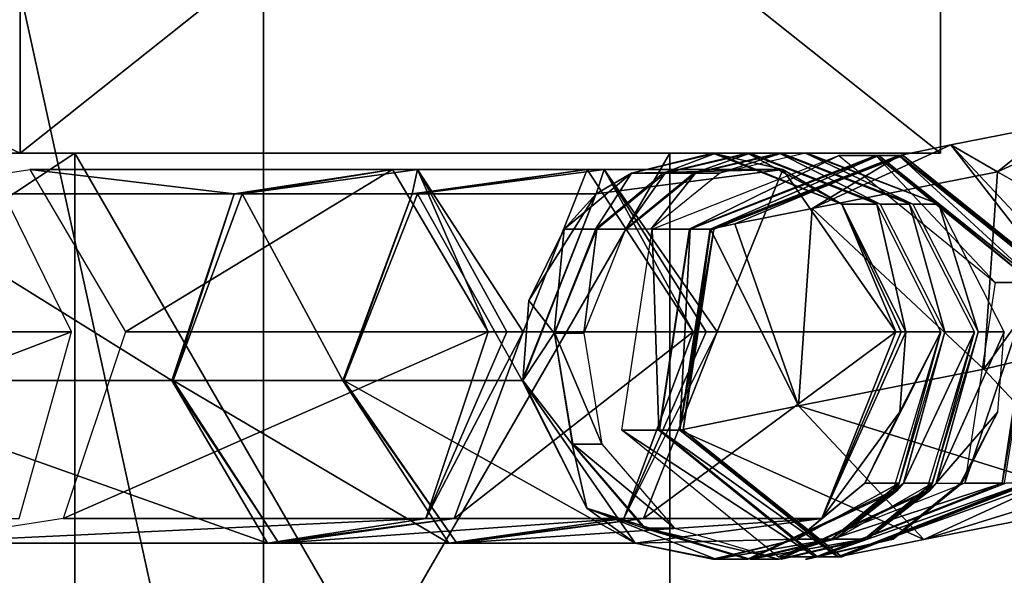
# Model space of a CAD drawing. Header units: millimetres. Extents: x -28.2 to 28.2, y -16.2 to 37.5.
# Tile 28 of 37: x 9.1 to 12.7, y 18.2 to 20.3. Entities that reach past the tile are written whole.
import ezdxf

# ---------------------------------------------------------------- set-up
doc = ezdxf.new("R2010")
doc.units = ezdxf.units.MM
doc.header["$LTSCALE"] = 65.185185
for name, color, linetype in [('10', 7, 'CONTINUOUS'), ('18', 7, 'CONTINUOUS'), ('3', 7, 'CONTINUOUS'), ('442', 7, 'CONTINUOUS'), ('443', 7, 'CONTINUOUS'), ('444', 7, 'CONTINUOUS'), ('445', 7, 'CONTINUOUS'), ('446', 7, 'CONTINUOUS'), ('447', 7, 'CONTINUOUS'), ('448', 7, 'CONTINUOUS'), ('449', 7, 'CONTINUOUS'), ('450', 7, 'CONTINUOUS'), ('451', 7, 'CONTINUOUS'), ('452', 7, 'CONTINUOUS'), ('453', 7, 'CONTINUOUS'), ('454', 7, 'CONTINUOUS'), ('455', 7, 'CONTINUOUS'), ('477', 7, 'CONTINUOUS'), ('478', 7, 'CONTINUOUS'), ('479', 7, 'CONTINUOUS'), ('480', 7, 'CONTINUOUS'), ('481', 7, 'CONTINUOUS'), ('482', 7, 'CONTINUOUS'), ('483', 7, 'CONTINUOUS'), ('484', 7, 'CONTINUOUS'), ('485', 7, 'CONTINUOUS'), ('486', 7, 'CONTINUOUS'), ('487', 7, 'CONTINUOUS'), ('488', 7, 'CONTINUOUS'), ('489', 7, 'CONTINUOUS'), ('490', 7, 'CONTINUOUS'), ('491', 7, 'CONTINUOUS'), ('492', 7, 'CONTINUOUS'), ('493', 7, 'CONTINUOUS'), ('494', 7, 'CONTINUOUS'), ('495', 7, 'CONTINUOUS'), ('496', 7, 'CONTINUOUS'), ('497', 7, 'CONTINUOUS'), ('498', 7, 'CONTINUOUS'), ('5', 7, 'CONTINUOUS'), ('6', 7, 'CONTINUOUS'), ('7', 7, 'CONTINUOUS'), ('8', 7, 'CONTINUOUS')]:
    doc.layers.add(name, color=color, linetype=linetype)

msp = doc.modelspace()

# ---------------------------------------------------------------- linework, layer by layer
at = {"layer": '10', "color": 7, "linetype": 'CONTINUOUS'}
for points in [[(3.5537, 19.8, -10.9372), (9.3037, 19.8, -6.7596), (3.5537, 16, -10.9372), (3.5537, 19.8, -10.9372)], [(9.3037, 19.8, -6.7596), (9.3037, 16, -6.7596), (3.5537, 16, -10.9372), (9.3037, 19.8, -6.7596)], [(11.5, 19.8), (11.5, 16), (9.3037, 16, -6.7596), (11.5, 19.8)], [(9.3037, 19.8, -6.7596), (11.5, 19.8), (9.3037, 16, -6.7596), (9.3037, 19.8, -6.7596)]]:
    msp.add_3dface(points, dxfattribs=at)
at = {"layer": '18', "color": 7, "linetype": 'CONTINUOUS'}
for points in [[(12.5, 19.8, -3.5707), (12.5, 22.5, -3.5707), (12.5, 19.8, 3.5707), (12.5, 19.8, -3.5707)], [(12.5, 19.8, 3.5707), (12.5, 22.5, -3.5707), (12.5, 22.5, 3.5707), (12.5, 19.8, 3.5707)]]:
    msp.add_3dface(points, dxfattribs=at)
at = {"layer": '3', "color": 7, "linetype": 'CONTINUOUS'}
for points in [[(3.3233, 19.8, -12.568), (9.1012, 22.5, -9.2827), (9.1012, 19.8, -9.2827), (3.3233, 19.8, -12.568)], [(3.3233, 22.5, -12.568), (9.1012, 22.5, -9.2827), (3.3233, 19.8, -12.568), (3.3233, 22.5, -12.568)], [(3.3233, 22.5, 12.568), (9.1012, 19.8, 9.2827), (9.1012, 22.5, 9.2827), (3.3233, 22.5, 12.568)], [(3.3233, 19.8, 12.568), (9.1012, 19.8, 9.2827), (3.3233, 22.5, 12.568), (3.3233, 19.8, 12.568)], [(9.1012, 22.5, -9.2827), (12.5, 22.5, -3.5707), (9.1012, 19.8, -9.2827), (9.1012, 22.5, -9.2827)], [(12.5, 22.5, -3.5707), (12.5, 19.8, -3.5707), (9.1012, 19.8, -9.2827), (12.5, 22.5, -3.5707)], [(9.1012, 22.5, 9.2827), (12.5, 19.8, 3.5707), (12.5, 22.5, 3.5707), (9.1012, 22.5, 9.2827)], [(9.1012, 19.8, 9.2827), (12.5, 19.8, 3.5707), (9.1012, 22.5, 9.2827), (9.1012, 19.8, 9.2827)]]:
    msp.add_3dface(points, dxfattribs=at)
at = {"layer": '442', "linetype": 'CONTINUOUS'}
msp.add_3dface([(8.9956, 19.7399, 8.7315), (7.6701, 19.1401, 10.4776), (9.2907, 19.1401, 9.0717), (8.9956, 19.7399, 8.7315)], dxfattribs=at)
at = {"layer": '443', "linetype": 'CONTINUOUS'}
for points in [[(9.2907, 19.1401, 9.0717), (7.4773, 18.4502, 10.2554), (9.0978, 18.4502, 8.8494), (9.2907, 19.1401, 9.0717)], [(7.6701, 19.1401, 10.4776), (7.4773, 18.4502, 10.2554), (9.2907, 19.1401, 9.0717), (7.6701, 19.1401, 10.4776)]]:
    msp.add_3dface(points, dxfattribs=at)
at = {"layer": '444', "linetype": 'CONTINUOUS'}
for points in [[(9.1372, 19.7399, 8.5832), (9.892, 19.6498, 6.4262), (8.5529, 19.6498, 8.1217), (9.1372, 19.7399, 8.5832)], [(9.4906, 19.1401, 8.8623), (10.4763, 19.7399, 6.8876), (9.1372, 19.7399, 8.5832), (9.4906, 19.1401, 8.8623)], [(10.4763, 19.7399, 6.8876), (9.892, 19.6498, 6.4262), (9.1372, 19.7399, 8.5832), (10.4763, 19.7399, 6.8876)], [(10.8297, 19.1401, 7.1667), (10.4763, 19.7399, 6.8876), (9.4906, 19.1401, 8.8623), (10.8297, 19.1401, 7.1667)], [(9.661, 18.9599, 6.2438), (8.322, 18.9599, 7.9393), (8.5529, 19.6498, 8.1217), (9.661, 18.9599, 6.2438)], [(9.892, 19.6498, 6.4262), (9.661, 18.9599, 6.2438), (8.5529, 19.6498, 8.1217), (9.892, 19.6498, 6.4262)]]:
    msp.add_3dface(points, dxfattribs=at)
at = {"layer": '445', "linetype": 'CONTINUOUS'}
for points in [[(10.8297, 19.1401, 7.1667), (9.4906, 19.1401, 8.8623), (9.2597, 18.4502, 8.6799), (10.8297, 19.1401, 7.1667)], [(10.5987, 18.4502, 6.9844), (10.8297, 19.1401, 7.1667), (9.2597, 18.4502, 8.6799), (10.5987, 18.4502, 6.9844)], [(8.322, 18.9599, 7.9393), (9.661, 18.9599, 6.2438), (10.0144, 18.3601, 6.5229), (8.322, 18.9599, 7.9393)], [(8.322, 18.9599, 7.9393), (10.0144, 18.3601, 6.5229), (8.6754, 18.3601, 8.2184), (8.322, 18.9599, 7.9393)], [(10.0144, 18.3601, 6.5229), (10.5987, 18.4502, 6.9844), (8.6754, 18.3601, 8.2184), (10.0144, 18.3601, 6.5229)], [(8.6754, 18.3601, 8.2184), (10.5987, 18.4502, 6.9844), (9.2597, 18.4502, 8.6799), (8.6754, 18.3601, 8.2184)]]:
    msp.add_3dface(points, dxfattribs=at)
at = {"layer": '446', "linetype": 'CONTINUOUS'}
for points in [[(9.892, 19.6498, 6.4262), (10.4763, 19.7399, 6.8876), (9.9213, 19.6498, 6.3827), (9.892, 19.6498, 6.4262)], [(9.9213, 19.6498, 6.3827), (10.4763, 19.7399, 6.8876), (10.5681, 19.7399, 6.7515), (9.9213, 19.6498, 6.3827)], [(10.4763, 19.7399, 6.8876), (10.8297, 19.1401, 7.1667), (10.5681, 19.7399, 6.7515), (10.4763, 19.7399, 6.8876)], [(10.5681, 19.7399, 6.7515), (10.8297, 19.1401, 7.1667), (10.8981, 19.1401, 7.0731), (10.5681, 19.7399, 6.7515)], [(10.9592, 19.1401, 6.9746), (10.5681, 19.7399, 6.7515), (10.8981, 19.1401, 7.0731), (10.9592, 19.1401, 6.9746)], [(9.661, 18.9599, 6.2438), (9.892, 19.6498, 6.4262), (9.6635, 18.9599, 6.2404), (9.661, 18.9599, 6.2438)], [(9.6635, 18.9599, 6.2404), (9.892, 19.6498, 6.4262), (9.6657, 18.9599, 6.2369), (9.6635, 18.9599, 6.2404)], [(9.6657, 18.9599, 6.2369), (9.892, 19.6498, 6.4262), (9.9213, 19.6498, 6.3827), (9.6657, 18.9599, 6.2369)]]:
    msp.add_3dface(points, dxfattribs=at)
at = {"layer": '447', "linetype": 'CONTINUOUS'}
for points in [[(10.9592, 19.1401, 6.9746), (10.5987, 18.4502, 6.9844), (10.7036, 18.4502, 6.8289), (10.9592, 19.1401, 6.9746)], [(10.5987, 18.4502, 6.9844), (10.9592, 19.1401, 6.9746), (10.8981, 19.1401, 7.0731), (10.5987, 18.4502, 6.9844)], [(10.8297, 19.1401, 7.1667), (10.5987, 18.4502, 6.9844), (10.8981, 19.1401, 7.0731), (10.8297, 19.1401, 7.1667)], [(10.0144, 18.3601, 6.5229), (9.661, 18.9599, 6.2438), (10.0569, 18.3601, 6.46), (10.0144, 18.3601, 6.5229)], [(9.661, 18.9599, 6.2438), (9.6635, 18.9599, 6.2404), (10.0569, 18.3601, 6.46), (9.661, 18.9599, 6.2438)], [(9.6635, 18.9599, 6.2404), (9.6657, 18.9599, 6.2369), (10.0569, 18.3601, 6.46), (9.6635, 18.9599, 6.2404)], [(10.7036, 18.4502, 6.8289), (10.0144, 18.3601, 6.5229), (10.0569, 18.3601, 6.46), (10.7036, 18.4502, 6.8289)], [(10.5987, 18.4502, 6.9844), (10.0144, 18.3601, 6.5229), (10.7036, 18.4502, 6.8289), (10.5987, 18.4502, 6.9844)]]:
    msp.add_3dface(points, dxfattribs=at)
at = {"layer": '448', "linetype": 'CONTINUOUS'}
for points in [[(9.9213, 19.6498, 6.3827), (10.5681, 19.7399, 6.7515), (10.5485, 19.6498, 5.2829), (9.9213, 19.6498, 6.3827)], [(10.5485, 19.6498, 5.2829), (10.5681, 19.7399, 6.7515), (11.1953, 19.7399, 5.6517), (10.5485, 19.6498, 5.2829)], [(10.5681, 19.7399, 6.7515), (10.9592, 19.1401, 6.9746), (11.1953, 19.7399, 5.6517), (10.5681, 19.7399, 6.7515)], [(11.1953, 19.7399, 5.6517), (10.9592, 19.1401, 6.9746), (11.5865, 19.1401, 5.8748), (11.1953, 19.7399, 5.6517)], [(9.6657, 18.9599, 6.2369), (9.9213, 19.6498, 6.3827), (10.2929, 18.9599, 5.1371), (9.6657, 18.9599, 6.2369)], [(10.2929, 18.9599, 5.1371), (9.9213, 19.6498, 6.3827), (10.5485, 19.6498, 5.2829), (10.2929, 18.9599, 5.1371)]]:
    msp.add_3dface(points, dxfattribs=at)
at = {"layer": '449', "linetype": 'CONTINUOUS'}
for points in [[(11.5865, 19.1401, 5.8748), (10.7036, 18.4502, 6.8289), (11.3309, 18.4502, 5.729), (11.5865, 19.1401, 5.8748)], [(10.9592, 19.1401, 6.9746), (10.7036, 18.4502, 6.8289), (11.5865, 19.1401, 5.8748), (10.9592, 19.1401, 6.9746)], [(9.6657, 18.9599, 6.2369), (10.2929, 18.9599, 5.1371), (10.6841, 18.3601, 5.3602), (9.6657, 18.9599, 6.2369)], [(10.0569, 18.3601, 6.46), (9.6657, 18.9599, 6.2369), (10.6841, 18.3601, 5.3602), (10.0569, 18.3601, 6.46)], [(11.3309, 18.4502, 5.729), (10.0569, 18.3601, 6.46), (10.6841, 18.3601, 5.3602), (11.3309, 18.4502, 5.729)], [(10.7036, 18.4502, 6.8289), (10.0569, 18.3601, 6.46), (11.3309, 18.4502, 5.729), (10.7036, 18.4502, 6.8289)]]:
    msp.add_3dface(points, dxfattribs=at)
at = {"layer": '450', "linetype": 'CONTINUOUS'}
for points in [[(10.5485, 19.6498, 5.2829), (11.1953, 19.7399, 5.6517), (10.5686, 19.6498, 5.2416), (10.5485, 19.6498, 5.2829)], [(10.5686, 19.6498, 5.2416), (11.1953, 19.7399, 5.6517), (11.2581, 19.7399, 5.5225), (10.5686, 19.6498, 5.2416)], [(11.1953, 19.7399, 5.6517), (11.5865, 19.1401, 5.8748), (11.2581, 19.7399, 5.5225), (11.1953, 19.7399, 5.6517)], [(11.6752, 19.1401, 5.6924), (11.2581, 19.7399, 5.5225), (11.6338, 19.1401, 5.7851), (11.6752, 19.1401, 5.6924)], [(11.2581, 19.7399, 5.5225), (11.5865, 19.1401, 5.8748), (11.6338, 19.1401, 5.7851), (11.2581, 19.7399, 5.5225)], [(10.2929, 18.9599, 5.1371), (10.5485, 19.6498, 5.2829), (10.2946, 18.9599, 5.1339), (10.2929, 18.9599, 5.1371)], [(10.2946, 18.9599, 5.1339), (10.5485, 19.6498, 5.2829), (10.2961, 18.9599, 5.1305), (10.2946, 18.9599, 5.1339)], [(10.2961, 18.9599, 5.1305), (10.5485, 19.6498, 5.2829), (10.5686, 19.6498, 5.2416), (10.2961, 18.9599, 5.1305)]]:
    msp.add_3dface(points, dxfattribs=at)
at = {"layer": '451', "linetype": 'CONTINUOUS'}
for points in [[(11.6752, 19.1401, 5.6924), (11.3309, 18.4502, 5.729), (11.4027, 18.4502, 5.5814), (11.6752, 19.1401, 5.6924)], [(11.3309, 18.4502, 5.729), (11.6752, 19.1401, 5.6924), (11.6338, 19.1401, 5.7851), (11.3309, 18.4502, 5.729)], [(11.5865, 19.1401, 5.8748), (11.3309, 18.4502, 5.729), (11.6338, 19.1401, 5.7851), (11.5865, 19.1401, 5.8748)], [(10.6841, 18.3601, 5.3602), (10.2929, 18.9599, 5.1371), (10.7131, 18.3601, 5.3005), (10.6841, 18.3601, 5.3602)], [(10.2929, 18.9599, 5.1371), (10.2946, 18.9599, 5.1339), (10.7131, 18.3601, 5.3005), (10.2929, 18.9599, 5.1371)], [(10.2946, 18.9599, 5.1339), (10.2961, 18.9599, 5.1305), (10.7131, 18.3601, 5.3005), (10.2946, 18.9599, 5.1339)], [(11.4027, 18.4502, 5.5814), (10.6841, 18.3601, 5.3602), (10.7131, 18.3601, 5.3005), (11.4027, 18.4502, 5.5814)], [(11.3309, 18.4502, 5.729), (10.6841, 18.3601, 5.3602), (11.4027, 18.4502, 5.5814), (11.3309, 18.4502, 5.729)]]:
    msp.add_3dface(points, dxfattribs=at)
at = {"layer": '452', "linetype": 'CONTINUOUS'}
for points in [[(10.5686, 19.6498, 5.2416), (11.2581, 19.7399, 5.5225), (11.228, 19.6498, 3.6232), (10.5686, 19.6498, 5.2416)], [(11.228, 19.6498, 3.6232), (11.2581, 19.7399, 5.5225), (11.9176, 19.7399, 3.9041), (11.228, 19.6498, 3.6232)], [(11.2581, 19.7399, 5.5225), (11.6752, 19.1401, 5.6924), (11.9176, 19.7399, 3.9041), (11.2581, 19.7399, 5.5225)], [(11.9176, 19.7399, 3.9041), (11.6752, 19.1401, 5.6924), (12.3346, 19.1401, 4.074), (11.9176, 19.7399, 3.9041)], [(10.2961, 18.9599, 5.1305), (10.5686, 19.6498, 5.2416), (10.9555, 18.9599, 3.5121), (10.2961, 18.9599, 5.1305)], [(10.9555, 18.9599, 3.5121), (10.5686, 19.6498, 5.2416), (11.228, 19.6498, 3.6232), (10.9555, 18.9599, 3.5121)]]:
    msp.add_3dface(points, dxfattribs=at)
at = {"layer": '453', "linetype": 'CONTINUOUS'}
for points in [[(11.6752, 19.1401, 5.6924), (11.4027, 18.4502, 5.5814), (12.3346, 19.1401, 4.074), (11.6752, 19.1401, 5.6924)], [(12.3346, 19.1401, 4.074), (11.4027, 18.4502, 5.5814), (12.0621, 18.4502, 3.963), (12.3346, 19.1401, 4.074)], [(10.7131, 18.3601, 5.3005), (10.2961, 18.9599, 5.1305), (11.3726, 18.3601, 3.6821), (10.7131, 18.3601, 5.3005)], [(10.2961, 18.9599, 5.1305), (10.9555, 18.9599, 3.5121), (11.3726, 18.3601, 3.6821), (10.2961, 18.9599, 5.1305)], [(11.4027, 18.4502, 5.5814), (10.7131, 18.3601, 5.3005), (12.0621, 18.4502, 3.963), (11.4027, 18.4502, 5.5814)], [(12.0621, 18.4502, 3.963), (10.7131, 18.3601, 5.3005), (11.3726, 18.3601, 3.6821), (12.0621, 18.4502, 3.963)]]:
    msp.add_3dface(points, dxfattribs=at)
at = {"layer": '454', "linetype": 'CONTINUOUS'}
for points in [[(11.3592, 19.7261, 3.6285), (11.9176, 19.7399, 3.9041), (11.6588, 19.8, 3.7582), (11.3592, 19.7261, 3.6285)], [(11.6701, 19.8, 3.7223), (11.3592, 19.7261, 3.6285), (11.6646, 19.8, 3.7403), (11.6701, 19.8, 3.7223)], [(11.6646, 19.8, 3.7403), (11.3592, 19.7261, 3.6285), (11.6588, 19.8, 3.7582), (11.6646, 19.8, 3.7403)], [(11.6588, 19.8, 3.7582), (11.9176, 19.7399, 3.9041), (12.1354, 19.6114, 3.902), (11.6588, 19.8, 3.7582)], [(11.1096, 19.5188, 3.5532), (11.228, 19.6498, 3.6232), (11.3592, 19.7261, 3.6285), (11.1096, 19.5188, 3.5532)], [(11.228, 19.6498, 3.6232), (11.9176, 19.7399, 3.9041), (11.3592, 19.7261, 3.6285), (11.228, 19.6498, 3.6232)], [(11.9176, 19.7399, 3.9041), (12.3346, 19.1401, 4.074), (12.1354, 19.6114, 3.902), (11.9176, 19.7399, 3.9041)], [(10.9555, 18.9599, 3.5121), (11.228, 19.6498, 3.6232), (10.9565, 18.9599, 3.5097), (10.9555, 18.9599, 3.5121)], [(10.9565, 18.9599, 3.5097), (11.228, 19.6498, 3.6232), (10.9573, 18.9599, 3.5072), (10.9565, 18.9599, 3.5097)], [(10.9573, 18.9599, 3.5072), (11.228, 19.6498, 3.6232), (10.9795, 19.2554, 3.5139), (10.9573, 18.9599, 3.5072)], [(10.9795, 19.2554, 3.5139), (11.228, 19.6498, 3.6232), (11.1096, 19.5188, 3.5532), (10.9795, 19.2554, 3.5139)], [(12.1354, 19.6114, 3.902), (12.3346, 19.1401, 4.074), (12.354, 19.1401, 4.024), (12.1354, 19.6114, 3.902)], [(12.3721, 19.1402, 3.9734), (12.1354, 19.6114, 3.902), (12.354, 19.1401, 4.024), (12.3721, 19.1402, 3.9734)]]:
    msp.add_3dface(points, dxfattribs=at)
at = {"layer": '455', "linetype": 'CONTINUOUS'}
for points in [[(12.0621, 18.4502, 3.963), (12.3721, 19.1402, 3.9734), (12.354, 19.1401, 4.024), (12.0621, 18.4502, 3.963)], [(12.3721, 19.1402, 3.9734), (12.0621, 18.4502, 3.963), (12.3498, 18.8446, 3.9667), (12.3721, 19.1402, 3.9734)], [(12.3346, 19.1401, 4.074), (12.0621, 18.4502, 3.963), (12.354, 19.1401, 4.024), (12.3346, 19.1401, 4.074)], [(11.3726, 18.3601, 3.6821), (10.9555, 18.9599, 3.5121), (11.1938, 18.4887, 3.5786), (11.3726, 18.3601, 3.6821)], [(10.9555, 18.9599, 3.5121), (10.9565, 18.9599, 3.5097), (11.1938, 18.4887, 3.5786), (10.9555, 18.9599, 3.5121)], [(10.9565, 18.9599, 3.5097), (10.9573, 18.9599, 3.5072), (11.1938, 18.4887, 3.5786), (10.9565, 18.9599, 3.5097)], [(12.3498, 18.8446, 3.9667), (12.0621, 18.4502, 3.963), (12.2197, 18.5812, 3.9274), (12.3498, 18.8446, 3.9667)], [(12.2197, 18.5812, 3.9274), (12.0621, 18.4502, 3.963), (11.9699, 18.3739, 3.852), (12.2197, 18.5812, 3.9274)], [(11.6701, 18.3, 3.7223), (11.3726, 18.3601, 3.6821), (11.1938, 18.4887, 3.5786), (11.6701, 18.3, 3.7223)], [(12.0621, 18.4502, 3.963), (11.3726, 18.3601, 3.6821), (11.9699, 18.3739, 3.852), (12.0621, 18.4502, 3.963)], [(11.9699, 18.3739, 3.852), (11.3726, 18.3601, 3.6821), (11.6588, 18.3, 3.7582), (11.9699, 18.3739, 3.852)], [(11.6588, 18.3, 3.7582), (11.3726, 18.3601, 3.6821), (11.6646, 18.3, 3.7403), (11.6588, 18.3, 3.7582)], [(11.6646, 18.3, 3.7403), (11.3726, 18.3601, 3.6821), (11.6701, 18.3, 3.7223), (11.6646, 18.3, 3.7403)]]:
    msp.add_3dface(points, dxfattribs=at)
at = {"layer": '477', "linetype": 'CONTINUOUS'}
for points in [[(12.9173, 19.8969, -2.4054), (13.0467, 19.5391, -2.8352), (12.7103, 19.7304, -2.1717), (12.9173, 19.8969, -2.4054)], [(12.7103, 19.7304, -2.1717), (13.0467, 19.5391, -2.8352), (12.6602, 19.0019, -2.343), (12.7103, 19.7304, -2.1717)], [(13.0467, 19.5391, -2.8352), (13.4916, 19.1983, -2.9596), (12.6602, 19.0019, -2.343), (13.0467, 19.5391, -2.8352)], [(12.6602, 19.0019, -2.343), (13.4916, 19.1983, -2.9596), (13.1227, 18.508, -2.0195), (12.6602, 19.0019, -2.343)]]:
    msp.add_3dface(points, dxfattribs=at)
at = {"layer": '478', "linetype": 'CONTINUOUS'}
msp.add_3dface([(12.9173, 19.8969, -2.4054), (12.7103, 19.7304, -2.1717), (13.2228, 19.9649, -1.6769), (12.9173, 19.8969, -2.4054)], dxfattribs=at)
at = {"layer": '479', "linetype": 'CONTINUOUS'}
for points in [[(12.7103, 19.7304, -2.1717), (12.6602, 19.0019, -2.343), (12.0253, 19.5956, -1.3983), (12.7103, 19.7304, -2.1717)], [(12.0253, 19.5956, -1.3983), (12.6602, 19.0019, -2.343), (11.9752, 18.8672, -1.5696), (12.0253, 19.5956, -1.3983)], [(12.6602, 19.0019, -2.343), (13.1227, 18.508, -2.0195), (11.9752, 18.8672, -1.5696), (12.6602, 19.0019, -2.343)], [(11.9752, 18.8672, -1.5696), (13.1227, 18.508, -2.0195), (12.4377, 18.3732, -1.2461), (11.9752, 18.8672, -1.5696)], [(12.4377, 18.3732, -1.2461), (13.6352, 18.7425, -1.5247), (12.9502, 18.6077, -0.7513), (12.4377, 18.3732, -1.2461)], [(13.1227, 18.508, -2.0195), (13.6352, 18.7425, -1.5247), (12.4377, 18.3732, -1.2461), (13.1227, 18.508, -2.0195)]]:
    msp.add_3dface(points, dxfattribs=at)
at = {"layer": '480', "linetype": 'CONTINUOUS'}
for points in [[(13.2228, 19.9649, -1.6769), (12.7103, 19.7304, -2.1717), (12.5379, 19.8301, -0.9035), (13.2228, 19.9649, -1.6769)], [(13.0003, 19.3361, -0.58), (13.2228, 19.9649, -1.6769), (12.5379, 19.8301, -0.9035), (13.0003, 19.3361, -0.58)], [(12.7103, 19.7304, -2.1717), (12.0253, 19.5956, -1.3983), (12.5379, 19.8301, -0.9035), (12.7103, 19.7304, -2.1717)]]:
    msp.add_3dface(points, dxfattribs=at)
at = {"layer": '481', "linetype": 'CONTINUOUS'}
for points in [[(12.0253, 19.5956, -1.3983), (11.9752, 18.8672, -1.5696), (11.7402, 19.5387, -0.9179), (12.0253, 19.5956, -1.3983)], [(11.7402, 19.5387, -0.9179), (11.9752, 18.8672, -1.5696), (11.6504, 19.5188, -0.364), (11.7402, 19.5387, -0.9179)], [(11.6504, 19.5188, -0.364), (11.9752, 18.8672, -1.5696), (11.5372, 18.7774, -0.361), (11.6504, 19.5188, -0.364)], [(11.9752, 18.8672, -1.5696), (12.4377, 18.3732, -1.2461), (11.5372, 18.7774, -0.361), (11.9752, 18.8672, -1.5696)], [(11.5372, 18.7774, -0.361), (12.4377, 18.3732, -1.2461), (12.1224, 18.3086, -0.3763), (11.5372, 18.7774, -0.361)], [(12.4377, 18.3732, -1.2461), (12.9502, 18.6077, -0.7513), (12.1224, 18.3086, -0.3763), (12.4377, 18.3732, -1.2461)], [(12.1224, 18.3086, -0.3763), (12.9502, 18.6077, -0.7513), (12.8518, 18.5881, -0.5856), (12.1224, 18.3086, -0.3763)], [(12.8209, 18.5812, -0.3945), (12.1224, 18.3086, -0.3763), (12.8518, 18.5881, -0.5856), (12.8209, 18.5812, -0.3945)]]:
    msp.add_3dface(points, dxfattribs=at)
at = {"layer": '482', "linetype": 'CONTINUOUS'}
for points in [[(12.5379, 19.8301, -0.9035), (12.0253, 19.5956, -1.3983), (12.3489, 19.7914, -0.3822), (12.5379, 19.8301, -0.9035)], [(12.9341, 19.3226, -0.3974), (12.5379, 19.8301, -0.9035), (12.3489, 19.7914, -0.3822), (12.9341, 19.3226, -0.3974)], [(13.0003, 19.3361, -0.58), (12.5379, 19.8301, -0.9035), (12.9341, 19.3226, -0.3974), (13.0003, 19.3361, -0.58)], [(11.7402, 19.5387, -0.9179), (11.6504, 19.5188, -0.364), (12.3489, 19.7914, -0.3822), (11.7402, 19.5387, -0.9179)], [(12.0253, 19.5956, -1.3983), (11.7402, 19.5387, -0.9179), (12.3489, 19.7914, -0.3822), (12.0253, 19.5956, -1.3983)]]:
    msp.add_3dface(points, dxfattribs=at)
at = {"layer": '483', "linetype": 'CONTINUOUS'}
for points in [[(11.6632, 19.5188, 0.1279), (11.5372, 18.7774, -0.361), (11.55, 18.7774, 0.1309), (11.6632, 19.5188, 0.1279)], [(11.6504, 19.5188, -0.364), (11.5372, 18.7774, -0.361), (11.6632, 19.5188, 0.1279), (11.6504, 19.5188, -0.364)], [(11.5372, 18.7774, -0.361), (12.1224, 18.3086, -0.3763), (11.55, 18.7774, 0.1309), (11.5372, 18.7774, -0.361)], [(11.55, 18.7774, 0.1309), (12.1224, 18.3086, -0.3763), (12.1352, 18.3086, 0.1156), (11.55, 18.7774, 0.1309)], [(12.1224, 18.3086, -0.3763), (12.8209, 18.5812, -0.3945), (12.1352, 18.3086, 0.1156), (12.1224, 18.3086, -0.3763)], [(12.1352, 18.3086, 0.1156), (12.8209, 18.5812, -0.3945), (12.8337, 18.5812, 0.0974), (12.1352, 18.3086, 0.1156)]]:
    msp.add_3dface(points, dxfattribs=at)
at = {"layer": '484', "linetype": 'CONTINUOUS'}
for points in [[(12.3489, 19.7914, -0.3822), (11.6504, 19.5188, -0.364), (12.3617, 19.7914, 0.1097), (12.3489, 19.7914, -0.3822)], [(11.6504, 19.5188, -0.364), (11.6632, 19.5188, 0.1279), (12.3617, 19.7914, 0.1097), (11.6504, 19.5188, -0.364)], [(12.9341, 19.3226, -0.3974), (12.3489, 19.7914, -0.3822), (12.9469, 19.3226, 0.0945), (12.9341, 19.3226, -0.3974)], [(12.9469, 19.3226, 0.0945), (12.3489, 19.7914, -0.3822), (12.3617, 19.7914, 0.1097), (12.9469, 19.3226, 0.0945)]]:
    msp.add_3dface(points, dxfattribs=at)
at = {"layer": '485', "linetype": 'CONTINUOUS'}
for points in [[(11.5377, 18.7774, 0.5512), (11.651, 19.5188, 0.5546), (11.5499, 18.7774, 0.1478), (11.5377, 18.7774, 0.5512)], [(11.651, 19.5188, 0.5546), (11.6632, 19.5188, 0.1513), (11.5499, 18.7774, 0.1478), (11.651, 19.5188, 0.5546)], [(12.1229, 18.3086, 0.5689), (11.5377, 18.7774, 0.5512), (12.1351, 18.3086, 0.1656), (12.1229, 18.3086, 0.5689)], [(12.1351, 18.3086, 0.1656), (11.5377, 18.7774, 0.5512), (11.5499, 18.7774, 0.1478), (12.1351, 18.3086, 0.1656)], [(12.8213, 18.5812, 0.5901), (12.1229, 18.3086, 0.5689), (12.8335, 18.5812, 0.1867), (12.8213, 18.5812, 0.5901)], [(12.8335, 18.5812, 0.1867), (12.1229, 18.3086, 0.5689), (12.1351, 18.3086, 0.1656), (12.8335, 18.5812, 0.1867)]]:
    msp.add_3dface(points, dxfattribs=at)
at = {"layer": '486', "linetype": 'CONTINUOUS'}
for points in [[(11.6632, 19.5188, 0.1513), (11.651, 19.5188, 0.5546), (12.3494, 19.7914, 0.5758), (11.6632, 19.5188, 0.1513)], [(11.6632, 19.5188, 0.1513), (12.3494, 19.7914, 0.5758), (12.3616, 19.7914, 0.1724), (11.6632, 19.5188, 0.1513)], [(12.3494, 19.7914, 0.5758), (12.9345, 19.3226, 0.5935), (12.3616, 19.7914, 0.1724), (12.3494, 19.7914, 0.5758)], [(12.3616, 19.7914, 0.1724), (12.9345, 19.3226, 0.5935), (12.9467, 19.3226, 0.1901), (12.3616, 19.7914, 0.1724)]]:
    msp.add_3dface(points, dxfattribs=at)
at = {"layer": '487', "linetype": 'CONTINUOUS'}
for points in [[(11.6496, 19.5188, 0.5779), (11.5377, 18.7774, 0.5512), (11.5367, 18.7774, 0.5681), (11.6496, 19.5188, 0.5779)], [(11.6505, 19.5188, 0.5663), (11.5377, 18.7774, 0.5512), (11.6496, 19.5188, 0.5779), (11.6505, 19.5188, 0.5663)], [(11.651, 19.5188, 0.5546), (11.5377, 18.7774, 0.5512), (11.6505, 19.5188, 0.5663), (11.651, 19.5188, 0.5546)], [(11.5367, 18.7774, 0.5681), (12.1229, 18.3086, 0.5689), (12.12, 18.3086, 0.6187), (11.5367, 18.7774, 0.5681)], [(11.5377, 18.7774, 0.5512), (12.1229, 18.3086, 0.5689), (11.5367, 18.7774, 0.5681), (11.5377, 18.7774, 0.5512)], [(12.12, 18.3086, 0.6187), (12.8213, 18.5812, 0.5901), (12.8193, 18.5812, 0.6346), (12.12, 18.3086, 0.6187)], [(12.1229, 18.3086, 0.5689), (12.8213, 18.5812, 0.5901), (12.12, 18.3086, 0.6187), (12.1229, 18.3086, 0.5689)], [(12.8161, 18.5812, 0.6792), (12.12, 18.3086, 0.6187), (12.8193, 18.5812, 0.6346), (12.8161, 18.5812, 0.6792)]]:
    msp.add_3dface(points, dxfattribs=at)
at = {"layer": '488', "linetype": 'CONTINUOUS'}
for points in [[(11.6505, 19.5188, 0.5663), (11.6496, 19.5188, 0.5779), (12.3457, 19.7914, 0.6383), (11.6505, 19.5188, 0.5663)], [(11.651, 19.5188, 0.5546), (11.6505, 19.5188, 0.5663), (12.3457, 19.7914, 0.6383), (11.651, 19.5188, 0.5546)], [(12.3494, 19.7914, 0.5758), (11.651, 19.5188, 0.5546), (12.3457, 19.7914, 0.6383), (12.3494, 19.7914, 0.5758)], [(12.9289, 19.3226, 0.689), (12.3494, 19.7914, 0.5758), (12.3457, 19.7914, 0.6383), (12.9289, 19.3226, 0.689)], [(12.9345, 19.3226, 0.5935), (12.3494, 19.7914, 0.5758), (12.9289, 19.3226, 0.689), (12.9345, 19.3226, 0.5935)]]:
    msp.add_3dface(points, dxfattribs=at)
at = {"layer": '489', "linetype": 'CONTINUOUS'}
for points in [[(11.5758, 19.5188, 1.4285), (11.5367, 18.7774, 0.5681), (11.4629, 18.7774, 1.4187), (11.5758, 19.5188, 1.4285)], [(11.6496, 19.5188, 0.5779), (11.5367, 18.7774, 0.5681), (11.5758, 19.5188, 1.4285), (11.6496, 19.5188, 0.5779)], [(11.4629, 18.7774, 1.4187), (12.12, 18.3086, 0.6187), (12.0461, 18.3086, 1.4694), (11.4629, 18.7774, 1.4187)], [(11.5367, 18.7774, 0.5681), (12.12, 18.3086, 0.6187), (11.4629, 18.7774, 1.4187), (11.5367, 18.7774, 0.5681)], [(12.0461, 18.3086, 1.4694), (12.8161, 18.5812, 0.6792), (12.7422, 18.5812, 1.5298), (12.0461, 18.3086, 1.4694)], [(12.12, 18.3086, 0.6187), (12.8161, 18.5812, 0.6792), (12.0461, 18.3086, 1.4694), (12.12, 18.3086, 0.6187)]]:
    msp.add_3dface(points, dxfattribs=at)
at = {"layer": '490', "linetype": 'CONTINUOUS'}
for points in [[(11.6496, 19.5188, 0.5779), (11.5758, 19.5188, 1.4285), (12.2719, 19.7914, 1.489), (11.6496, 19.5188, 0.5779)], [(12.3457, 19.7914, 0.6383), (11.6496, 19.5188, 0.5779), (12.2719, 19.7914, 1.489), (12.3457, 19.7914, 0.6383)], [(12.8551, 19.3226, 1.5396), (12.3457, 19.7914, 0.6383), (12.2719, 19.7914, 1.489), (12.8551, 19.3226, 1.5396)], [(12.9289, 19.3226, 0.689), (12.3457, 19.7914, 0.6383), (12.8551, 19.3226, 1.5396), (12.9289, 19.3226, 0.689)]]:
    msp.add_3dface(points, dxfattribs=at)
at = {"layer": '491', "linetype": 'CONTINUOUS'}
for points in [[(11.5719, 19.5188, 1.4594), (12.2615, 19.7914, 1.5719), (11.5741, 19.5188, 1.444), (11.5719, 19.5188, 1.4594)], [(12.2615, 19.7914, 1.5719), (11.5758, 19.5188, 1.4285), (11.5741, 19.5188, 1.444), (12.2615, 19.7914, 1.5719)], [(12.2719, 19.7914, 1.489), (11.5758, 19.5188, 1.4285), (12.2615, 19.7914, 1.5719), (12.2719, 19.7914, 1.489)], [(12.8393, 19.3226, 1.6661), (12.2719, 19.7914, 1.489), (12.2615, 19.7914, 1.5719), (12.8393, 19.3226, 1.6661)], [(12.8551, 19.3226, 1.5396), (12.2719, 19.7914, 1.489), (12.8393, 19.3226, 1.6661), (12.8551, 19.3226, 1.5396)], [(12.736, 18.5812, 1.589), (12.8551, 19.3226, 1.5396), (12.7275, 18.5812, 1.6479), (12.736, 18.5812, 1.589)], [(12.7275, 18.5812, 1.6479), (12.8551, 19.3226, 1.5396), (12.8393, 19.3226, 1.6661), (12.7275, 18.5812, 1.6479)]]:
    msp.add_3dface(points, dxfattribs=at)
at = {"layer": '492', "linetype": 'CONTINUOUS'}
for points in [[(11.3227, 18.7774, 2.2839), (11.4345, 19.5188, 2.3021), (11.4601, 18.7774, 1.4412), (11.3227, 18.7774, 2.2839)], [(11.4345, 19.5188, 2.3021), (11.5719, 19.5188, 1.4594), (11.4601, 18.7774, 1.4412), (11.4345, 19.5188, 2.3021)], [(11.9005, 18.3086, 2.3781), (11.3227, 18.7774, 2.2839), (12.0379, 18.3086, 1.5354), (11.9005, 18.3086, 2.3781)], [(12.0379, 18.3086, 1.5354), (11.3227, 18.7774, 2.2839), (11.4601, 18.7774, 1.4412), (12.0379, 18.3086, 1.5354)], [(11.9005, 18.3086, 2.3781), (12.7275, 18.5812, 1.6479), (12.5901, 18.5812, 2.4906), (11.9005, 18.3086, 2.3781)], [(12.7275, 18.5812, 1.6479), (11.9005, 18.3086, 2.3781), (12.0379, 18.3086, 1.5354), (12.7275, 18.5812, 1.6479)]]:
    msp.add_3dface(points, dxfattribs=at)
at = {"layer": '493', "linetype": 'CONTINUOUS'}
for points in [[(11.5719, 19.5188, 1.4594), (11.4345, 19.5188, 2.3021), (12.1241, 19.7914, 2.4146), (11.5719, 19.5188, 1.4594)], [(12.2615, 19.7914, 1.5719), (11.5719, 19.5188, 1.4594), (12.1241, 19.7914, 2.4146), (12.2615, 19.7914, 1.5719)], [(12.7019, 19.3226, 2.5088), (12.2615, 19.7914, 1.5719), (12.1241, 19.7914, 2.4146), (12.7019, 19.3226, 2.5088)], [(12.8393, 19.3226, 1.6661), (12.2615, 19.7914, 1.5719), (12.7019, 19.3226, 2.5088), (12.8393, 19.3226, 1.6661)], [(12.5901, 18.5812, 2.4906), (12.8393, 19.3226, 1.6661), (12.7019, 19.3226, 2.5088), (12.5901, 18.5812, 2.4906)], [(12.7275, 18.5812, 1.6479), (12.8393, 19.3226, 1.6661), (12.5901, 18.5812, 2.4906), (12.7275, 18.5812, 1.6479)]]:
    msp.add_3dface(points, dxfattribs=at)
at = {"layer": '494', "linetype": 'CONTINUOUS'}
for points in [[(11.5953, 19.7261, 2.7846), (11.9124, 19.8, 2.8548), (11.6846, 19.7261, 2.3814), (11.5953, 19.7261, 2.7846)], [(11.6846, 19.7261, 2.3814), (11.9124, 19.8, 2.8548), (12.0017, 19.8, 2.4516), (11.6846, 19.7261, 2.3814)], [(11.9115, 19.8, 2.8585), (12.3972, 19.6113, 2.966), (11.912, 19.8, 2.8566), (11.9115, 19.8, 2.8585)], [(11.912, 19.8, 2.8566), (12.3972, 19.6113, 2.966), (11.9124, 19.8, 2.8548), (11.912, 19.8, 2.8566)], [(11.9124, 19.8, 2.8548), (12.3972, 19.6113, 2.966), (12.0017, 19.8, 2.4516), (11.9124, 19.8, 2.8548)], [(12.0047, 19.8, 2.4379), (12.0017, 19.8, 2.4516), (12.4932, 19.6115, 2.5317), (12.0047, 19.8, 2.4379)], [(12.0017, 19.8, 2.4516), (12.3972, 19.6113, 2.966), (12.4932, 19.6115, 2.5317), (12.0017, 19.8, 2.4516)], [(12.0076, 19.8, 2.4241), (12.0047, 19.8, 2.4379), (12.4932, 19.6115, 2.5317), (12.0076, 19.8, 2.4241)], [(11.3408, 19.5188, 2.7282), (11.5953, 19.7261, 2.7846), (11.4301, 19.5188, 2.325), (11.3408, 19.5188, 2.7282)], [(11.4301, 19.5188, 2.325), (11.5953, 19.7261, 2.7846), (11.6846, 19.7261, 2.3814), (11.4301, 19.5188, 2.325)], [(12.3972, 19.6113, 2.966), (12.6385, 19.1401, 3.0195), (12.4932, 19.6115, 2.5317), (12.3972, 19.6113, 2.966)], [(12.4932, 19.6115, 2.5317), (12.6385, 19.1401, 3.0195), (12.7347, 19.1401, 2.5852), (12.4932, 19.6115, 2.5317)], [(12.4596, 18.5525, 2.9798), (12.4839, 18.5812, 2.9814), (12.6385, 19.1401, 3.0195), (12.4596, 18.5525, 2.9798)], [(12.6385, 19.1401, 3.0195), (12.4839, 18.5812, 2.9814), (12.7347, 19.1401, 2.5852), (12.6385, 19.1401, 3.0195)], [(12.7347, 19.1401, 2.5852), (12.4839, 18.5812, 2.9814), (12.712, 18.8445, 2.5801), (12.7347, 19.1401, 2.5852)], [(12.4839, 18.5812, 2.9814), (12.5732, 18.5812, 2.5782), (12.712, 18.8445, 2.5801), (12.4839, 18.5812, 2.9814)], [(12.712, 18.8445, 2.5801), (12.5732, 18.5812, 2.5782), (12.5792, 18.5811, 2.5507), (12.712, 18.8445, 2.5801)], [(12.2294, 18.3739, 2.925), (12.4839, 18.5812, 2.9814), (12.4596, 18.5525, 2.9798), (12.2294, 18.3739, 2.925)], [(12.5792, 18.5811, 2.5507), (12.5732, 18.5812, 2.5782), (12.3187, 18.3739, 2.5219), (12.5792, 18.5811, 2.5507)], [(12.3246, 18.3739, 2.4943), (12.5792, 18.5811, 2.5507), (12.3187, 18.3739, 2.5219), (12.3246, 18.3739, 2.4943)], [(11.9115, 18.3, 2.8585), (12.2294, 18.3739, 2.925), (12.4596, 18.5525, 2.9798), (11.9115, 18.3, 2.8585)], [(11.912, 18.3, 2.8566), (12.2294, 18.3739, 2.925), (11.9115, 18.3, 2.8585), (11.912, 18.3, 2.8566)], [(11.9124, 18.3, 2.8548), (12.2294, 18.3739, 2.925), (11.912, 18.3, 2.8566), (11.9124, 18.3, 2.8548)], [(12.0047, 18.3, 2.4379), (12.3246, 18.3739, 2.4943), (12.0017, 18.3, 2.4516), (12.0047, 18.3, 2.4379)], [(12.0017, 18.3, 2.4516), (12.3246, 18.3739, 2.4943), (12.3187, 18.3739, 2.5219), (12.0017, 18.3, 2.4516)], [(12.0076, 18.3, 2.4241), (12.3246, 18.3739, 2.4943), (12.0047, 18.3, 2.4379), (12.0076, 18.3, 2.4241)]]:
    msp.add_3dface(points, dxfattribs=at)
at = {"layer": '495', "linetype": 'CONTINUOUS'}
for points in [[(11.2304, 19.5188, 3.1519), (11.1826, 19.1351, 2.7029), (11.0759, 19.1351, 3.1115), (11.2304, 19.5188, 3.1519)], [(11.3371, 19.5188, 2.7433), (11.1826, 19.1351, 2.7029), (11.2304, 19.5188, 3.1519), (11.3371, 19.5188, 2.7433)], [(11.0759, 19.1351, 3.1115), (11.2494, 18.7253, 2.7204), (11.1427, 18.7253, 3.129), (11.0759, 19.1351, 3.1115)], [(11.1826, 19.1351, 2.7029), (11.2494, 18.7253, 2.7204), (11.0759, 19.1351, 3.1115), (11.1826, 19.1351, 2.7029)], [(11.1427, 18.7253, 3.129), (11.5172, 18.4152, 2.7903), (11.4104, 18.4152, 3.1989), (11.1427, 18.7253, 3.129)], [(11.2494, 18.7253, 2.7204), (11.5172, 18.4152, 2.7903), (11.1427, 18.7253, 3.129), (11.2494, 18.7253, 2.7204)], [(12.111, 18.3739, 3.3819), (12.47, 18.5812, 3.0392), (12.3632, 18.5812, 3.4478), (12.111, 18.3739, 3.3819)], [(12.2177, 18.3739, 2.9734), (12.47, 18.5812, 3.0392), (12.111, 18.3739, 3.3819), (12.2177, 18.3739, 2.9734)], [(11.4104, 18.4152, 3.1989), (11.9036, 18.3, 2.8913), (11.7968, 18.3, 3.2999), (11.4104, 18.4152, 3.1989)], [(11.5172, 18.4152, 2.7903), (11.9036, 18.3, 2.8913), (11.4104, 18.4152, 3.1989), (11.5172, 18.4152, 2.7903)], [(11.7968, 18.3, 3.2999), (12.2177, 18.3739, 2.9734), (12.111, 18.3739, 3.3819), (11.7968, 18.3, 3.2999)], [(11.9036, 18.3, 2.8913), (12.2177, 18.3739, 2.9734), (11.7968, 18.3, 3.2999), (11.9036, 18.3, 2.8913)]]:
    msp.add_3dface(points, dxfattribs=at)
at = {"layer": '496', "linetype": 'CONTINUOUS'}
for points in [[(11.4826, 19.7261, 3.2178), (11.7968, 19.8, 3.2999), (11.5894, 19.7261, 2.8092), (11.4826, 19.7261, 3.2178)], [(11.5894, 19.7261, 2.8092), (11.7968, 19.8, 3.2999), (11.9036, 19.8, 2.8913), (11.5894, 19.7261, 2.8092)], [(11.7959, 19.8, 3.3035), (12.2772, 19.6113, 3.4292), (11.7963, 19.8, 3.3017), (11.7959, 19.8, 3.3035)], [(11.7963, 19.8, 3.3017), (12.2772, 19.6113, 3.4292), (11.7968, 19.8, 3.2999), (11.7963, 19.8, 3.3017)], [(11.7968, 19.8, 3.2999), (12.2772, 19.6113, 3.4292), (11.9036, 19.8, 2.8913), (11.7968, 19.8, 3.2999)], [(11.9036, 19.8, 2.8913), (12.2772, 19.6113, 3.4292), (11.904, 19.8, 2.8895), (11.9036, 19.8, 2.8913)], [(11.904, 19.8, 2.8895), (12.2772, 19.6113, 3.4292), (11.9045, 19.8, 2.8876), (11.904, 19.8, 2.8895)], [(11.9045, 19.8, 2.8876), (12.2772, 19.6113, 3.4292), (12.3858, 19.6113, 3.0134), (11.9045, 19.8, 2.8876)], [(11.3371, 19.5188, 2.7433), (11.2304, 19.5188, 3.1519), (11.4826, 19.7261, 3.2178), (11.3371, 19.5188, 2.7433)], [(11.3371, 19.5188, 2.7433), (11.4826, 19.7261, 3.2178), (11.5894, 19.7261, 2.8092), (11.3371, 19.5188, 2.7433)], [(12.2772, 19.6113, 3.4292), (12.5163, 19.1401, 3.4917), (12.3858, 19.6113, 3.0134), (12.2772, 19.6113, 3.4292)], [(12.3858, 19.6113, 3.0134), (12.5163, 19.1401, 3.4917), (12.6249, 19.1401, 3.0758), (12.3858, 19.6113, 3.0134)], [(12.3389, 18.5525, 3.4454), (12.3632, 18.5812, 3.4478), (12.5163, 19.1401, 3.4917), (12.3389, 18.5525, 3.4454)], [(12.5163, 19.1401, 3.4917), (12.3632, 18.5812, 3.4478), (12.6249, 19.1401, 3.0758), (12.5163, 19.1401, 3.4917)], [(12.3632, 18.5812, 3.4478), (12.47, 18.5812, 3.0392), (12.6249, 19.1401, 3.0758), (12.3632, 18.5812, 3.4478)], [(12.6249, 19.1401, 3.0758), (12.47, 18.5812, 3.0392), (12.4476, 18.5525, 3.0295), (12.6249, 19.1401, 3.0758)], [(12.111, 18.3739, 3.3819), (12.3632, 18.5812, 3.4478), (12.3389, 18.5525, 3.4454), (12.111, 18.3739, 3.3819)], [(12.47, 18.5812, 3.0392), (12.2177, 18.3739, 2.9734), (12.4476, 18.5525, 3.0295), (12.47, 18.5812, 3.0392)], [(11.7959, 18.3, 3.3035), (12.111, 18.3739, 3.3819), (12.3389, 18.5525, 3.4454), (11.7959, 18.3, 3.3035)], [(12.4476, 18.5525, 3.0295), (11.9036, 18.3, 2.8913), (11.904, 18.3, 2.8895), (12.4476, 18.5525, 3.0295)], [(12.2177, 18.3739, 2.9734), (11.9036, 18.3, 2.8913), (12.4476, 18.5525, 3.0295), (12.2177, 18.3739, 2.9734)], [(11.9045, 18.3, 2.8876), (12.4476, 18.5525, 3.0295), (11.904, 18.3, 2.8895), (11.9045, 18.3, 2.8876)], [(11.7963, 18.3, 3.3017), (12.111, 18.3739, 3.3819), (11.7959, 18.3, 3.3035), (11.7963, 18.3, 3.3017)], [(11.7968, 18.3, 3.2999), (12.111, 18.3739, 3.3819), (11.7963, 18.3, 3.3017), (11.7968, 18.3, 3.2999)]]:
    msp.add_3dface(points, dxfattribs=at)
at = {"layer": '497', "linetype": 'CONTINUOUS'}
for points in [[(10.9795, 19.2554, 3.5139), (11.1096, 19.5188, 3.5532), (11.0733, 19.1351, 3.1208), (10.9795, 19.2554, 3.5139)], [(11.0733, 19.1351, 3.1208), (11.1096, 19.5188, 3.5532), (11.2262, 19.5188, 3.1669), (11.0733, 19.1351, 3.1208)], [(10.9573, 18.9599, 3.5072), (10.9795, 19.2554, 3.5139), (11.0733, 19.1351, 3.1208), (10.9573, 18.9599, 3.5072)], [(11.1394, 18.7253, 3.1407), (10.9573, 18.9599, 3.5072), (11.0733, 19.1351, 3.1208), (11.1394, 18.7253, 3.1407)], [(11.1938, 18.4887, 3.5786), (10.9573, 18.9599, 3.5072), (11.1394, 18.7253, 3.1407), (11.1938, 18.4887, 3.5786)], [(11.4043, 18.4152, 3.2206), (11.1938, 18.4887, 3.5786), (11.1394, 18.7253, 3.1407), (11.4043, 18.4152, 3.2206)], [(12.2197, 18.5812, 3.9274), (11.9699, 18.3739, 3.852), (12.3471, 18.5812, 3.5051), (12.2197, 18.5812, 3.9274)], [(12.3471, 18.5812, 3.5051), (11.9699, 18.3739, 3.852), (12.0975, 18.3739, 3.4298), (12.3471, 18.5812, 3.5051)], [(11.6701, 18.3, 3.7223), (11.1938, 18.4887, 3.5786), (11.7867, 18.3, 3.336), (11.6701, 18.3, 3.7223)], [(11.7867, 18.3, 3.336), (11.1938, 18.4887, 3.5786), (11.4043, 18.4152, 3.2206), (11.7867, 18.3, 3.336)], [(11.9699, 18.3739, 3.852), (11.6588, 18.3, 3.7582), (11.6646, 18.3, 3.7403), (11.9699, 18.3739, 3.852)], [(11.9699, 18.3739, 3.852), (11.6646, 18.3, 3.7403), (11.6701, 18.3, 3.7223), (11.9699, 18.3739, 3.852)], [(11.9699, 18.3739, 3.852), (11.6701, 18.3, 3.7223), (12.0975, 18.3739, 3.4298), (11.9699, 18.3739, 3.852)], [(12.0975, 18.3739, 3.4298), (11.6701, 18.3, 3.7223), (11.7867, 18.3, 3.336), (12.0975, 18.3739, 3.4298)]]:
    msp.add_3dface(points, dxfattribs=at)
at = {"layer": '498', "linetype": 'CONTINUOUS'}
for points in [[(11.3592, 19.7261, 3.6285), (11.6701, 19.8, 3.7223), (11.4758, 19.7261, 3.2422), (11.3592, 19.7261, 3.6285)], [(11.6701, 19.8, 3.7223), (11.7867, 19.8, 3.336), (11.4758, 19.7261, 3.2422), (11.6701, 19.8, 3.7223)], [(11.6646, 19.8, 3.7403), (11.6588, 19.8, 3.7582), (12.1354, 19.6114, 3.902), (11.6646, 19.8, 3.7403)], [(11.6701, 19.8, 3.7223), (11.6646, 19.8, 3.7403), (12.1354, 19.6114, 3.902), (11.6701, 19.8, 3.7223)], [(11.6701, 19.8, 3.7223), (12.1354, 19.6114, 3.902), (11.7867, 19.8, 3.336), (11.6701, 19.8, 3.7223)], [(11.7867, 19.8, 3.336), (12.1354, 19.6114, 3.902), (11.7872, 19.8, 3.3342), (11.7867, 19.8, 3.336)], [(11.7872, 19.8, 3.3342), (12.1354, 19.6114, 3.902), (11.7877, 19.8, 3.3324), (11.7872, 19.8, 3.3342)], [(11.7877, 19.8, 3.3324), (12.1354, 19.6114, 3.902), (12.264, 19.6113, 3.4761), (11.7877, 19.8, 3.3324)], [(11.1096, 19.5188, 3.5532), (11.3592, 19.7261, 3.6285), (11.2262, 19.5188, 3.1669), (11.1096, 19.5188, 3.5532)], [(11.2262, 19.5188, 3.1669), (11.3592, 19.7261, 3.6285), (11.4758, 19.7261, 3.2422), (11.2262, 19.5188, 3.1669)], [(12.1354, 19.6114, 3.902), (12.3721, 19.1402, 3.9734), (12.264, 19.6113, 3.4761), (12.1354, 19.6114, 3.902)], [(12.264, 19.6113, 3.4761), (12.3721, 19.1402, 3.9734), (12.5006, 19.1401, 3.5475), (12.264, 19.6113, 3.4761)], [(12.2197, 18.5812, 3.9274), (12.3471, 18.5812, 3.5051), (12.5006, 19.1401, 3.5475), (12.2197, 18.5812, 3.9274)], [(12.3498, 18.8446, 3.9667), (12.2197, 18.5812, 3.9274), (12.5006, 19.1401, 3.5475), (12.3498, 18.8446, 3.9667)], [(12.5006, 19.1401, 3.5475), (12.3471, 18.5812, 3.5051), (12.3251, 18.5525, 3.4946), (12.5006, 19.1401, 3.5475)], [(12.3721, 19.1402, 3.9734), (12.3498, 18.8446, 3.9667), (12.5006, 19.1401, 3.5475), (12.3721, 19.1402, 3.9734)], [(12.3471, 18.5812, 3.5051), (12.0975, 18.3739, 3.4298), (12.3251, 18.5525, 3.4946), (12.3471, 18.5812, 3.5051)], [(12.0975, 18.3739, 3.4298), (11.7867, 18.3, 3.336), (12.3251, 18.5525, 3.4946), (12.0975, 18.3739, 3.4298)], [(12.3251, 18.5525, 3.4946), (11.7867, 18.3, 3.336), (11.7872, 18.3, 3.3342), (12.3251, 18.5525, 3.4946)], [(11.7877, 18.3, 3.3324), (12.3251, 18.5525, 3.4946), (11.7872, 18.3, 3.3342), (11.7877, 18.3, 3.3324)]]:
    msp.add_3dface(points, dxfattribs=at)
at = {"layer": '5', "color": 7, "linetype": 'CONTINUOUS'}
for points in [[(10, 16.3), (8.0901, 16.3, 5.8779), (10, 25), (10, 16.3)], [(10, 25), (8.0901, 16.3, 5.8779), (8.0902, 25, 5.8779), (10, 25)]]:
    msp.add_3dface(points, dxfattribs=at)
at = {"layer": '6', "color": 7, "linetype": 'CONTINUOUS'}
for points in [[(8.0901, 16.3, -5.8779), (10, 16.3), (8.0902, 25, -5.8779), (8.0901, 16.3, -5.8779)], [(10, 16.3), (10, 25), (8.0902, 25, -5.8779), (10, 16.3)]]:
    msp.add_3dface(points, dxfattribs=at)
at = {"layer": '7', "color": 7, "linetype": 'CONTINUOUS'}
for points in [[(9.1012, 19.8, 9.2827), (3.3233, 19.8, 12.568), (3.5537, 19.8, 10.9372), (9.1012, 19.8, 9.2827)], [(3.3233, 19.8, -12.568), (9.1012, 19.8, -9.2827), (3.5537, 19.8, -10.9372), (3.3233, 19.8, -12.568)], [(9.3037, 19.8, 6.7596), (9.1012, 19.8, 9.2827), (3.5537, 19.8, 10.9372), (9.3037, 19.8, 6.7596)], [(3.5537, 19.8, -10.9372), (9.1012, 19.8, -9.2827), (9.3037, 19.8, -6.7596), (3.5537, 19.8, -10.9372)], [(9.1012, 19.8, -9.2827), (12.5, 19.8, -3.5707), (9.3037, 19.8, -6.7596), (9.1012, 19.8, -9.2827)], [(12.5, 19.8, 3.5707), (9.1012, 19.8, 9.2827), (9.3037, 19.8, 6.7596), (12.5, 19.8, 3.5707)], [(12.5, 19.8, -3.5707), (11.5, 19.8), (9.3037, 19.8, -6.7596), (12.5, 19.8, -3.5707)], [(11.5, 19.8), (12.5, 19.8, 3.5707), (9.3037, 19.8, 6.7596), (11.5, 19.8)], [(12.5, 19.8, -3.5707), (12.5, 19.8, 3.5707), (11.5, 19.8), (12.5, 19.8, -3.5707)]]:
    msp.add_3dface(points, dxfattribs=at)
at = {"layer": '8', "color": 7, "linetype": 'CONTINUOUS'}
for points in [[(9.3037, 19.8, 6.7596), (3.5537, 19.8, 10.9372), (9.3037, 16, 6.7596), (9.3037, 19.8, 6.7596)], [(9.3037, 16, 6.7596), (3.5537, 19.8, 10.9372), (3.5537, 16, 10.9372), (9.3037, 16, 6.7596)], [(11.5, 19.8), (9.3037, 19.8, 6.7596), (11.5, 16), (11.5, 19.8)], [(11.5, 16), (9.3037, 19.8, 6.7596), (9.3037, 16, 6.7596), (11.5, 16)]]:
    msp.add_3dface(points, dxfattribs=at)

doc.saveas('drawing.dxf')
